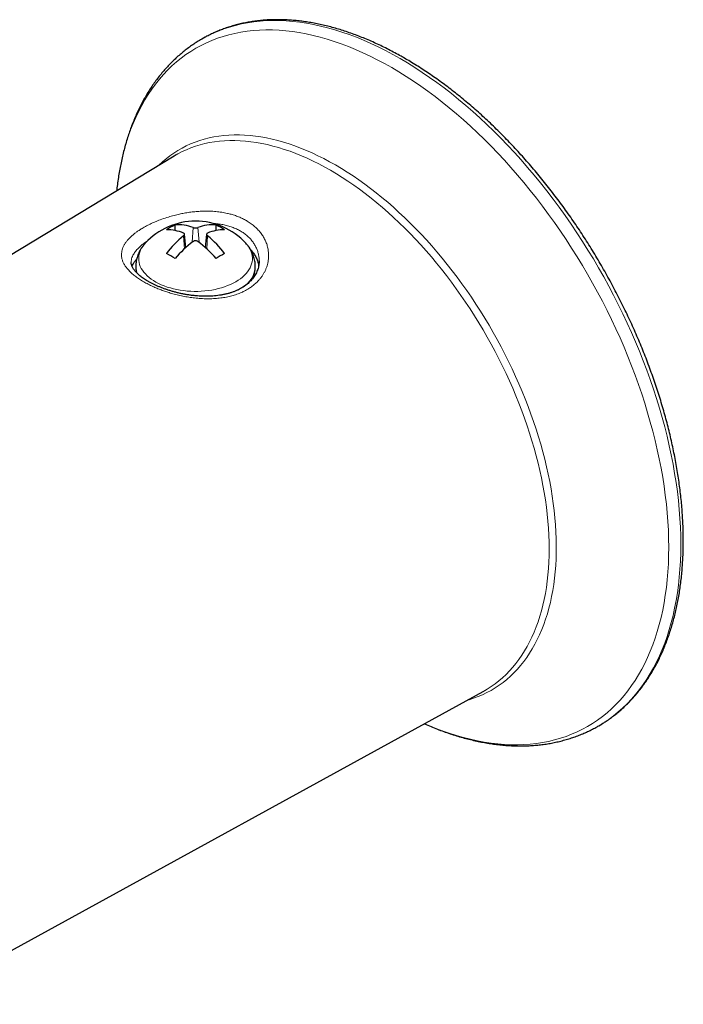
# Model space of a CAD drawing. Header units: millimetres. Extents: x 8 to 1465, y 12 to 1156.
# Tile 150 of 168: x 1286 to 1325, y 691 to 749. Entities that reach past the tile are written whole.
import ezdxf

# ---------------------------------------------------------------- set-up
doc = ezdxf.new("R2010")
doc.units = ezdxf.units.MM

msp = doc.modelspace()

# ---------------------------------------------------------------- linework, layer by layer
at = {"color": 7, "linetype": 'Continuous', "lineweight": 30}
for p, q in [((1296.57, 747.984), (1296.378, 747.876)), ((1294.744, 741.01), (1281.477, 732.968)), ((1294.874, 741.086), (1294.744, 741.01)), ((1294.803, 736.647), (1294.803, 736.97)), ((1297.207, 736.647), (1297.207, 736.97)), ((1295.438, 735.657), (1295.355, 736.428)), ((1296.655, 736.429), (1296.572, 735.657)), ((1293.066, 735.912), (1293.061, 735.907)), ((1295.433, 735.706), (1295.469, 735.685)), ((1296.541, 735.685), (1296.577, 735.706)), ((1298.949, 735.907), (1298.945, 735.911)), ((1292.505, 734.553), (1292.505, 734.505)), ((1299.505, 734.505), (1299.505, 734.553)), ((1279.456, 691.279), (1312.863, 709.624)), ((1312.863, 709.624), (1313.004, 709.703)), ((1319.634, 707.61), (1319.834, 707.729))]:
    msp.add_line(p, q, dxfattribs=at)
at = {"color": 252, "linetype": 'Continuous', "lineweight": 0}
for p, q in [((1295.801, 735.957), (1295.864, 736.82)), ((1296.209, 735.957), (1296.146, 736.82)), ((1295.352, 735.579), (1295.298, 736.33)), ((1296.658, 735.579), (1296.712, 736.33))]:
    msp.add_line(p, q, dxfattribs=at)
at = {"color": 252, "linetype": 'Continuous', "lineweight": 0, "flags": 128}
for points in [[(1308.003, 746.726), (1307.573, 746.968), (1307.143, 747.196), (1306.713, 747.412), (1306.285, 747.614), (1305.857, 747.802), (1305.431, 747.977), (1305.007, 748.137), (1304.585, 748.284), (1304.165, 748.417), (1303.748, 748.535), (1303.334, 748.639), (1302.923, 748.729), (1302.515, 748.805), (1302.112, 748.866), (1301.712, 748.913), (1301.316, 748.945), (1300.925, 748.962), (1300.539, 748.965), (1300.159, 748.954), (1299.783, 748.928), (1299.413, 748.887), (1299.049, 748.832), (1298.691, 748.762), (1298.34, 748.678), (1297.995, 748.58), (1297.657, 748.468), (1297.326, 748.341), (1297.003, 748.2), (1296.686, 748.045), (1296.57, 747.984)], [(1307.503, 746.198), (1307.078, 746.437), (1306.654, 746.663), (1306.23, 746.875), (1305.806, 747.075), (1305.384, 747.261), (1304.964, 747.433), (1304.545, 747.592), (1304.128, 747.737), (1303.714, 747.868), (1303.302, 747.985), (1302.893, 748.088), (1302.487, 748.176), (1302.084, 748.251), (1301.686, 748.311), (1301.291, 748.357), (1300.901, 748.389), (1300.515, 748.406), (1300.134, 748.409), (1299.757, 748.398), (1299.387, 748.372), (1299.021, 748.332), (1298.662, 748.278), (1298.309, 748.209), (1297.962, 748.126), (1297.621, 748.029), (1297.287, 747.918), (1296.961, 747.793), (1296.641, 747.654), (1296.329, 747.501), (1296.025, 747.334), (1295.728, 747.154), (1295.44, 746.96), (1295.159, 746.753), (1294.888, 746.532), (1294.625, 746.299), (1294.37, 746.052), (1294.125, 745.793), (1293.889, 745.521), (1293.662, 745.237), (1293.445, 744.941), (1293.237, 744.633), (1293.039, 744.313), (1292.851, 743.981), (1292.673, 743.638), (1292.506, 743.284), (1292.348, 742.919), (1292.201, 742.544), (1292.065, 742.158), (1291.939, 741.762), (1291.823, 741.356), (1291.719, 740.941), (1291.625, 740.516), (1291.542, 740.083), (1291.47, 739.641), (1291.409, 739.19), (1291.384, 738.973)], [(1319.834, 707.729), (1319.929, 707.789), (1320.221, 707.985), (1320.504, 708.195), (1320.78, 708.418), (1321.046, 708.655), (1321.304, 708.904), (1321.552, 709.167), (1321.791, 709.442), (1322.021, 709.73), (1322.241, 710.03), (1322.451, 710.342), (1322.652, 710.666), (1322.842, 711.002), (1323.022, 711.349), (1323.192, 711.708), (1323.351, 712.077), (1323.5, 712.458), (1323.639, 712.848), (1323.766, 713.249), (1323.883, 713.66), (1323.989, 714.081), (1324.084, 714.511), (1324.168, 714.95), (1324.241, 715.397), (1324.303, 715.854), (1324.353, 716.318), (1324.393, 716.79), (1324.421, 717.27), (1324.438, 717.757), (1324.443, 718.25), (1324.438, 718.751), (1324.421, 719.257), (1324.393, 719.769), (1324.353, 720.287), (1324.303, 720.81), (1324.241, 721.337), (1324.168, 721.869), (1324.084, 722.405), (1323.989, 722.944), (1323.883, 723.487), (1323.766, 724.033), (1323.639, 724.581), (1323.5, 725.132), (1323.351, 725.684), (1323.192, 726.238), (1323.022, 726.793), (1322.842, 727.348), (1322.652, 727.904), (1322.451, 728.459), (1322.241, 729.014), (1322.021, 729.568), (1321.791, 730.121), (1321.552, 730.673), (1321.304, 731.222), (1321.046, 731.769), (1320.78, 732.313), (1320.504, 732.854), (1320.221, 733.391), (1319.929, 733.925), (1319.628, 734.454), (1319.32, 734.979), (1319.004, 735.499), (1318.68, 736.013), (1318.349, 736.522), (1318.011, 737.025), (1317.667, 737.521), (1317.315, 738.011), (1316.957, 738.494), (1316.593, 738.969), (1316.223, 739.437), (1315.848, 739.897), (1315.467, 740.348), (1315.081, 740.79), (1314.69, 741.224), (1314.295, 741.649), (1313.895, 742.064), (1313.491, 742.469), (1313.084, 742.864), (1312.672, 743.248), (1312.258, 743.622), (1311.841, 743.986), (1311.421, 744.338), (1310.999, 744.678), (1310.575, 745.007), (1310.149, 745.325), (1309.722, 745.63), (1309.293, 745.923), (1308.864, 746.203), (1308.434, 746.471), (1308.003, 746.726)], [(1309.419, 707.732), (1309.622, 707.644), (1310.043, 707.472), (1310.461, 707.313), (1310.878, 707.168), (1311.293, 707.037), (1311.705, 706.92), (1312.114, 706.817), (1312.52, 706.729), (1312.922, 706.654), (1313.321, 706.594), (1313.715, 706.548), (1314.106, 706.516), (1314.492, 706.499), (1314.873, 706.496), (1315.249, 706.507), (1315.62, 706.533), (1315.985, 706.573), (1316.344, 706.627), (1316.698, 706.696), (1317.045, 706.779), (1317.385, 706.876), (1317.719, 706.987), (1318.046, 707.112), (1318.365, 707.251), (1318.677, 707.404), (1318.982, 707.571), (1319.278, 707.751), (1319.567, 707.945), (1319.847, 708.152), (1320.119, 708.373), (1320.382, 708.606), (1320.636, 708.853), (1320.881, 709.112), (1321.117, 709.384), (1321.344, 709.668), (1321.561, 709.964), (1321.769, 710.272), (1321.967, 710.592), (1322.155, 710.924), (1322.333, 711.267), (1322.501, 711.621), (1322.658, 711.986), (1322.805, 712.361), (1322.942, 712.747), (1323.068, 713.143), (1323.183, 713.549), (1323.288, 713.964), (1323.382, 714.389), (1323.464, 714.822), (1323.536, 715.264), (1323.597, 715.715), (1323.647, 716.173), (1323.686, 716.639), (1323.714, 717.113), (1323.731, 717.594), (1323.736, 718.081), (1323.731, 718.575), (1323.714, 719.075), (1323.686, 719.581), (1323.647, 720.092), (1323.597, 720.608), (1323.536, 721.129), (1323.464, 721.654), (1323.382, 722.183), (1323.288, 722.716), (1323.183, 723.252), (1323.068, 723.791), (1322.942, 724.333), (1322.805, 724.876), (1322.658, 725.421), (1322.501, 725.968), (1322.333, 726.516), (1322.155, 727.064), (1321.967, 727.613), (1321.769, 728.161), (1321.561, 728.71), (1321.344, 729.257), (1321.117, 729.803), (1320.881, 730.347), (1320.636, 730.889), (1320.382, 731.429), (1320.119, 731.967), (1319.847, 732.501), (1319.567, 733.031), (1319.278, 733.558), (1318.982, 734.081), (1318.677, 734.599), (1318.365, 735.113), (1318.046, 735.621), (1317.719, 736.123), (1317.385, 736.619), (1317.045, 737.11), (1316.698, 737.593), (1316.344, 738.07), (1315.985, 738.539), (1315.62, 739.001), (1315.249, 739.455), (1314.873, 739.9), (1314.492, 740.337), (1314.106, 740.766), (1313.715, 741.185), (1313.321, 741.595), (1312.922, 741.995), (1312.52, 742.385), (1312.114, 742.764), (1311.705, 743.134), (1311.293, 743.492), (1310.878, 743.84), (1310.461, 744.176), (1310.043, 744.501), (1309.622, 744.814), (1309.2, 745.116), (1308.777, 745.405), (1308.353, 745.682), (1307.928, 745.946), (1307.503, 746.198)], [(1304.208, 740.491), (1303.865, 740.684), (1303.523, 740.866), (1303.18, 741.037), (1302.839, 741.198), (1302.498, 741.347), (1302.159, 741.485), (1301.821, 741.613), (1301.485, 741.728), (1301.15, 741.833), (1300.818, 741.926), (1300.488, 742.008), (1300.161, 742.078), (1299.837, 742.136), (1299.516, 742.183), (1299.198, 742.218), (1298.883, 742.241), (1298.573, 742.252), (1298.266, 742.252), (1297.963, 742.24), (1297.665, 742.217), (1297.371, 742.181), (1297.083, 742.134), (1296.799, 742.076), (1296.52, 742.005), (1296.247, 741.924), (1295.98, 741.83), (1295.718, 741.725), (1295.462, 741.609), (1295.212, 741.482), (1294.969, 741.343), (1294.732, 741.193), (1294.502, 741.033), (1294.279, 740.861), (1294.062, 740.678), (1293.853, 740.485), (1293.81, 740.444)], [(1303.916, 740.179), (1303.575, 740.37), (1303.234, 740.551), (1302.893, 740.722), (1302.554, 740.881), (1302.215, 741.029), (1301.877, 741.167), (1301.541, 741.293), (1301.207, 741.408), (1300.875, 741.511), (1300.544, 741.604), (1300.216, 741.684), (1299.891, 741.753), (1299.569, 741.811), (1299.249, 741.856), (1298.933, 741.891), (1298.621, 741.913), (1298.312, 741.924), (1298.007, 741.923), (1297.707, 741.91), (1297.41, 741.885), (1297.119, 741.849), (1296.832, 741.801), (1296.55, 741.742), (1296.274, 741.671), (1296.003, 741.588), (1295.737, 741.494), (1295.478, 741.389), (1295.224, 741.272), (1294.976, 741.144), (1294.874, 741.086)], [(1313.004, 709.703), (1313.096, 709.759), (1313.331, 709.909), (1313.559, 710.07), (1313.78, 710.243), (1313.995, 710.425), (1314.202, 710.619), (1314.401, 710.823), (1314.594, 711.037), (1314.779, 711.262), (1314.956, 711.496), (1315.125, 711.741), (1315.286, 711.995), (1315.439, 712.258), (1315.585, 712.531), (1315.721, 712.813), (1315.85, 713.103), (1315.97, 713.403), (1316.081, 713.711), (1316.184, 714.027), (1316.278, 714.352), (1316.364, 714.684), (1316.44, 715.023), (1316.508, 715.37), (1316.567, 715.725), (1316.616, 716.086), (1316.657, 716.453), (1316.689, 716.827), (1316.712, 717.207), (1316.725, 717.593), (1316.73, 717.984), (1316.725, 718.381), (1316.712, 718.782), (1316.689, 719.188), (1316.657, 719.599), (1316.616, 720.013), (1316.567, 720.432), (1316.508, 720.854), (1316.44, 721.279), (1316.364, 721.707), (1316.278, 722.138), (1316.184, 722.571), (1316.081, 723.006), (1315.97, 723.443), (1315.85, 723.881), (1315.721, 724.32), (1315.585, 724.76), (1315.439, 725.2), (1315.286, 725.64), (1315.125, 726.08), (1314.956, 726.52), (1314.779, 726.959), (1314.594, 727.397), (1314.401, 727.833), (1314.202, 728.268), (1313.995, 728.701), (1313.78, 729.131), (1313.559, 729.558), (1313.331, 729.983), (1313.096, 730.405), (1312.855, 730.822), (1312.608, 731.236), (1312.354, 731.646), (1312.094, 732.051), (1311.829, 732.452), (1311.558, 732.848), (1311.281, 733.238), (1310.999, 733.623), (1310.712, 734.002), (1310.421, 734.375), (1310.125, 734.741), (1309.824, 735.101), (1309.519, 735.454), (1309.211, 735.8), (1308.898, 736.138), (1308.582, 736.469), (1308.263, 736.792), (1307.94, 737.106), (1307.615, 737.413), (1307.287, 737.711), (1306.957, 738), (1306.624, 738.281), (1306.29, 738.552), (1305.954, 738.814), (1305.616, 739.066), (1305.278, 739.308), (1304.938, 739.541), (1304.598, 739.764), (1304.257, 739.976), (1303.916, 740.179)], [(1311.906, 709.098), (1312.033, 709.135), (1312.304, 709.222), (1312.568, 709.322), (1312.827, 709.432), (1313.08, 709.554), (1313.327, 709.687), (1313.567, 709.831), (1313.8, 709.986), (1314.027, 710.153), (1314.247, 710.33), (1314.46, 710.517), (1314.665, 710.716), (1314.864, 710.924), (1315.054, 711.143), (1315.238, 711.373), (1315.413, 711.612), (1315.581, 711.861), (1315.74, 712.119), (1315.892, 712.387), (1316.035, 712.664), (1316.17, 712.951), (1316.296, 713.246), (1316.414, 713.549), (1316.524, 713.862), (1316.625, 714.182), (1316.717, 714.51), (1316.8, 714.847), (1316.874, 715.19), (1316.94, 715.541), (1316.996, 715.899), (1317.044, 716.264), (1317.083, 716.635), (1317.112, 717.013), (1317.133, 717.396), (1317.144, 717.786), (1317.146, 718.18), (1317.139, 718.58), (1317.123, 718.985), (1317.098, 719.395), (1317.064, 719.809), (1317.021, 720.226), (1316.969, 720.648), (1316.908, 721.073), (1316.838, 721.501), (1316.759, 721.932), (1316.672, 722.366), (1316.575, 722.801), (1316.47, 723.239), (1316.356, 723.678), (1316.234, 724.119), (1316.103, 724.561), (1315.964, 725.003), (1315.817, 725.446), (1315.661, 725.889), (1315.498, 726.331), (1315.326, 726.773), (1315.147, 727.214), (1314.96, 727.654), (1314.765, 728.093), (1314.563, 728.53), (1314.354, 728.964), (1314.138, 729.396), (1313.914, 729.826), (1313.684, 730.252), (1313.447, 730.676), (1313.204, 731.095), (1312.954, 731.511), (1312.699, 731.923), (1312.437, 732.33), (1312.169, 732.732), (1311.896, 733.129), (1311.618, 733.521), (1311.334, 733.907), (1311.045, 734.288), (1310.751, 734.662), (1310.453, 735.03), (1310.151, 735.391), (1309.844, 735.746), (1309.533, 736.093), (1309.219, 736.432), (1308.901, 736.765), (1308.58, 737.089), (1308.255, 737.405), (1307.928, 737.713), (1307.598, 738.012), (1307.266, 738.302), (1306.932, 738.584), (1306.596, 738.856), (1306.258, 739.119), (1305.918, 739.373), (1305.578, 739.616), (1305.236, 739.85), (1304.894, 740.074), (1304.551, 740.288), (1304.208, 740.491)], [(1293.061, 735.907), (1292.994, 735.83), (1292.911, 735.72), (1292.84, 735.608), (1292.781, 735.493), (1292.734, 735.376), (1292.701, 735.258), (1292.68, 735.139), (1292.672, 735.019), (1292.677, 734.9), (1292.694, 734.78), (1292.725, 734.662), (1292.768, 734.545), (1292.824, 734.43), (1292.892, 734.317), (1292.972, 734.206), (1293.064, 734.099), (1293.167, 733.995), (1293.281, 733.895), (1293.406, 733.8), (1293.541, 733.709), (1293.685, 733.623), (1293.838, 733.542), (1294, 733.467), (1294.169, 733.398), (1294.346, 733.335), (1294.529, 733.279), (1294.717, 733.229), (1294.911, 733.187), (1295.109, 733.151), (1295.31, 733.122), (1295.514, 733.101), (1295.72, 733.087), (1295.927, 733.081), (1296.134, 733.082), (1296.341, 733.09), (1296.547, 733.106), (1296.75, 733.129), (1296.951, 733.159), (1297.148, 733.197), (1297.34, 733.241), (1297.527, 733.293), (1297.709, 733.35), (1297.884, 733.415), (1298.051, 733.485), (1298.211, 733.562), (1298.362, 733.644)], [(1298.362, 733.644), (1298.504, 733.731), (1298.636, 733.823), (1298.758, 733.92), (1298.87, 734.021), (1298.97, 734.125), (1299.059, 734.234), (1299.136, 734.345), (1299.201, 734.458), (1299.254, 734.574), (1299.294, 734.692), (1299.321, 734.81), (1299.336, 734.93), (1299.337, 735.049), (1299.326, 735.169), (1299.302, 735.288), (1299.265, 735.405), (1299.216, 735.522), (1299.154, 735.636), (1299.08, 735.748), (1298.994, 735.857), (1298.949, 735.907)]]:
    msp.add_lwpolyline(points, dxfattribs=at)
at = {"color": 7, "linetype": 'Continuous', "lineweight": 30}
for centre, radius, start, end in [((1296.005, 733.199), 4, 42.60705, 137.39295), ((1296.109, 734.128), 3.128, 114.68869, 125.30593), ((1294.413, 734.53), 2.154, 65.75054, 92.97431), ((1295.043, 734.841), 2.142, 67.4743, 96.43494), ((1296.967, 734.841), 2.142, 83.56506, 112.5257), ((1297.597, 734.53), 2.154, 87.02569, 114.24946), ((1295.901, 734.128), 3.128, 54.69407, 65.31131), ((1298.459, 732.297), 5.124, 128.0937, 144.23099), ((1293.551, 732.297), 5.124, 35.76901, 51.9063), ((1299.659, 730.916), 6.347, 126.72713, 139.9179), ((1292.351, 730.916), 6.347, 40.0821, 53.27287), ((1292.696, 731.932), 3.724, 55.5459, 64.45948), ((1299.314, 731.932), 3.724, 115.54052, 124.4541)]:
    msp.add_arc(centre, radius, start, end, dxfattribs=at)
at = {"color": 252, "linetype": 'Continuous', "lineweight": 0}
for centre, radius, start, end in [((1293.714, 734.556), 1.209, 180.15295, 199.98805), ((1293.705, 734.508), 1.2, 180.11679, 196.48344), ((1297.942, 734.646), 1.566, 302.96539, 356.57748), ((1298.088, 734.554), 1.418, 315.1667, 358.01546)]:
    msp.add_arc(centre, radius, start, end, dxfattribs=at)
at = {"color": 7, "linetype": 'Continuous', "lineweight": 30}
for points, knots in [([(1308.253, 746.75), (1308.188, 746.788), (1308, 746.896), (1307.688, 747.067), (1307.318, 747.261), (1306.948, 747.446), (1306.579, 747.62), (1306.21, 747.785), (1305.842, 747.939), (1305.475, 748.084), (1305.109, 748.218), (1304.744, 748.342), (1304.381, 748.456), (1304.019, 748.559), (1303.659, 748.652), (1303.302, 748.734), (1302.947, 748.806), (1302.594, 748.867), (1302.243, 748.917), (1301.896, 748.957), (1301.552, 748.985), (1301.211, 749.004), (1300.873, 749.011), (1300.539, 749.008), (1300.209, 748.994), (1299.883, 748.969), (1299.56, 748.933), (1299.243, 748.887), (1298.929, 748.831), (1298.621, 748.764), (1298.317, 748.686), (1298.018, 748.598), (1297.724, 748.499), (1297.435, 748.39), (1297.152, 748.272), (1296.875, 748.142), (1296.684, 748.047), (1296.587, 747.992), (1296.579, 747.988)], [0, 0, 0, 0, 0.015352, 0.044464, 0.073579, 0.102695, 0.131811, 0.160926, 0.190039, 0.219149, 0.248254, 0.277353, 0.306445, 0.335526, 0.364597, 0.393653, 0.422694, 0.451716, 0.480718, 0.509697, 0.53865, 0.567575, 0.596469, 0.625331, 0.654159, 0.682951, 0.711706, 0.740423, 0.769104, 0.797747, 0.826355, 0.854929, 0.883473, 0.911988, 0.94048, 0.968952, 0.997409, 1, 1, 1, 1]), ([(1296.379, 747.876), (1296.375, 747.874), (1296.281, 747.822), (1296.101, 747.71), (1295.839, 747.54), (1295.585, 747.359), (1295.336, 747.168), (1295.094, 746.968), (1294.858, 746.758), (1294.629, 746.539), (1294.406, 746.311), (1294.191, 746.073), (1293.981, 745.826), (1293.779, 745.569), (1293.584, 745.304), (1293.396, 745.03), (1293.216, 744.747), (1293.043, 744.455), (1292.877, 744.154), (1292.719, 743.846), (1292.569, 743.529), (1292.427, 743.204), (1292.292, 742.871), (1292.166, 742.53), (1292.048, 742.182), (1291.938, 741.827), (1291.836, 741.464), (1291.742, 741.095), (1291.657, 740.719), (1291.58, 740.336), (1291.512, 739.948), (1291.452, 739.552), (1291.409, 739.227), (1291.389, 739.032), (1291.383, 738.972)], [0, 0, 0, 0, 0.001268, 0.033361, 0.065452, 0.09755, 0.129667, 0.161812, 0.193994, 0.226223, 0.258506, 0.290849, 0.32326, 0.355741, 0.388298, 0.420931, 0.453641, 0.486429, 0.519293, 0.552231, 0.585241, 0.618317, 0.651457, 0.684655, 0.717907, 0.751207, 0.78455, 0.817932, 0.851347, 0.884791, 0.918259, 0.951747, 0.985251, 1, 1, 1, 1]), ([(1319.842, 707.736), (1319.897, 707.77), (1320.039, 707.857), (1320.261, 708.009), (1320.508, 708.191), (1320.748, 708.383), (1320.982, 708.584), (1321.21, 708.794), (1321.431, 709.014), (1321.646, 709.244), (1321.854, 709.483), (1322.055, 709.73), (1322.249, 709.987), (1322.436, 710.253), (1322.615, 710.528), (1322.788, 710.811), (1322.953, 711.103), (1323.111, 711.403), (1323.261, 711.711), (1323.403, 712.028), (1323.538, 712.352), (1323.664, 712.684), (1323.783, 713.024), (1323.894, 713.371), (1323.997, 713.725), (1324.092, 714.087), (1324.178, 714.455), (1324.257, 714.829), (1324.327, 715.21), (1324.389, 715.598), (1324.443, 715.991), (1324.488, 716.39), (1324.526, 716.795), (1324.554, 717.205), (1324.575, 717.62), (1324.587, 718.04), (1324.591, 718.465), (1324.587, 718.894), (1324.574, 719.328), (1324.553, 719.766), (1324.524, 720.207), (1324.487, 720.653), (1324.441, 721.102), (1324.387, 721.554), (1324.325, 722.009), (1324.255, 722.466), (1324.177, 722.927), (1324.091, 723.389), (1323.997, 723.854), (1323.894, 724.321), (1323.784, 724.789), (1323.667, 725.258), (1323.541, 725.729), (1323.408, 726.201), (1323.267, 726.674), (1323.119, 727.147), (1322.963, 727.62), (1322.8, 728.093), (1322.629, 728.566), (1322.452, 729.039), (1322.267, 729.511), (1322.075, 729.982), (1321.876, 730.452), (1321.671, 730.921), (1321.458, 731.388), (1321.239, 731.853), (1321.014, 732.316), (1320.782, 732.777), (1320.544, 733.236), (1320.3, 733.691), (1320.049, 734.144), (1319.793, 734.594), (1319.531, 735.04), (1319.263, 735.483), (1318.99, 735.922), (1318.711, 736.357), (1318.427, 736.787), (1318.138, 737.214), (1317.843, 737.635), (1317.544, 738.052), (1317.241, 738.463), (1316.932, 738.87), (1316.62, 739.271), (1316.303, 739.666), (1315.981, 740.055), (1315.656, 740.438), (1315.328, 740.815), (1314.995, 741.186), (1314.659, 741.55), (1314.32, 741.907), (1313.978, 742.257), (1313.632, 742.6), (1313.284, 742.936), (1312.933, 743.264), (1312.58, 743.584), (1312.224, 743.897), (1311.866, 744.202), (1311.506, 744.498), (1311.145, 744.787), (1310.781, 745.067), (1310.417, 745.338), (1310.051, 745.601), (1309.684, 745.854), (1309.316, 746.099), (1308.947, 746.335), (1308.593, 746.552), (1308.361, 746.687), (1308.253, 746.75)], [0, 0, 0, 0, 0.0059634, 0.0153534, 0.0247455, 0.0341414, 0.0435428, 0.0529512, 0.0623679, 0.0717941, 0.0812307, 0.0906786, 0.1001381, 0.1096096, 0.1190933, 0.128589, 0.1380965, 0.1476154, 0.1571452, 0.1666851, 0.1762346, 0.1857929, 0.1953591, 0.2049325, 0.2145123, 0.2240977, 0.233688, 0.2432825, 0.2528804, 0.2624813, 0.2720845, 0.2816895, 0.2912959, 0.3009032, 0.3105111, 0.3201193, 0.3297274, 0.3393352, 0.3489425, 0.3585491, 0.3681549, 0.3777598, 0.3873637, 0.3969665, 0.4065682, 0.4161688, 0.4257681, 0.4353663, 0.4449634, 0.4545592, 0.4641539, 0.4737475, 0.48334, 0.4929315, 0.5025219, 0.5121114, 0.5217, 0.5312877, 0.5408745, 0.5504606, 0.560046, 0.5696308, 0.5792149, 0.5887985, 0.5983816, 0.6079643, 0.6175466, 0.6271287, 0.6367105, 0.646292, 0.6558735, 0.6654549, 0.6750363, 0.6846178, 0.6941993, 0.703781, 0.7133629, 0.7229451, 0.7325276, 0.7421106, 0.7516939, 0.7612778, 0.7708623, 0.7804474, 0.7900332, 0.7996198, 0.8092072, 0.8187954, 0.8283846, 0.8379747, 0.8475658, 0.857158, 0.8667514, 0.8763458, 0.8859415, 0.8955384, 0.9051366, 0.914736, 0.9243367, 0.9339387, 0.943542, 0.9531465, 0.9627523, 0.9723592, 0.9819673, 0.9915763, 1, 1, 1, 1]), ([(1295.864, 736.82), (1295.881, 736.814), (1295.916, 736.803), (1295.984, 736.796), (1296.051, 736.797), (1296.108, 736.806), (1296.135, 736.816), (1296.146, 736.82)], [0, 0, 0, 0, 0.21662, 0.433363, 0.64714, 0.85983, 1, 1, 1, 1]), ([(1295.298, 736.33), (1295.312, 736.343), (1295.34, 736.368), (1295.358, 736.41), (1295.354, 736.448), (1295.331, 736.477), (1295.307, 736.489), (1295.298, 736.493)], [0, 0, 0, 0, 0.21662, 0.433363, 0.64714, 0.85983, 1, 1, 1, 1]), ([(1296.712, 736.493), (1296.698, 736.486), (1296.67, 736.47), (1296.652, 736.434), (1296.656, 736.395), (1296.679, 736.358), (1296.703, 736.338), (1296.712, 736.33)], [0, 0, 0, 0, 0.21662, 0.433363, 0.64714, 0.85983, 1, 1, 1, 1]), ([(1293.067, 735.913), (1293.063, 735.909), (1293.019, 735.864), (1292.945, 735.773), (1292.846, 735.64), (1292.761, 735.503), (1292.688, 735.362), (1292.627, 735.22), (1292.578, 735.075), (1292.542, 734.929), (1292.518, 734.783), (1292.506, 734.657), (1292.506, 734.581), (1292.506, 734.553)], [0, 0, 0, 0, 0.011589, 0.122987, 0.232336, 0.339536, 0.444618, 0.547717, 0.649041, 0.748842, 0.847399, 0.945001, 1, 1, 1, 1]), ([(1296.146, 736.003), (1296.129, 736.014), (1296.093, 736.035), (1296.026, 736.049), (1295.958, 736.045), (1295.902, 736.028), (1295.875, 736.01), (1295.864, 736.003)], [0, 0, 0, 0, 0.21662, 0.433363, 0.64714, 0.85983, 1, 1, 1, 1]), ([(1299.504, 734.552), (1299.504, 734.558), (1299.506, 734.613), (1299.499, 734.716), (1299.481, 734.86), (1299.451, 735.002), (1299.41, 735.143), (1299.359, 735.28), (1299.296, 735.414), (1299.223, 735.546), (1299.139, 735.674), (1299.047, 735.797), (1298.978, 735.874), (1298.944, 735.912)], [0, 0, 0, 0, 0.012498, 0.109192, 0.205672, 0.302205, 0.399094, 0.496642, 0.595147, 0.694892, 0.796137, 0.8991, 1, 1, 1, 1]), ([(1299.221, 735.545), (1299.264, 735.497), (1299.354, 735.395), (1299.479, 735.21), (1299.594, 734.99), (1299.669, 734.775), (1299.696, 734.641), (1299.706, 734.592)], [0, 0, 0, 0, 0.168622, 0.358244, 0.606531, 0.85745, 1, 1, 1, 1]), ([(1292.289, 734.536), (1292.308, 734.584), (1292.348, 734.685), (1292.437, 734.835), (1292.518, 734.935), (1292.558, 734.984)], [0, 0, 0, 0, 0.321482, 0.667727, 1, 1, 1, 1]), ([(1296.085, 732.813), (1296.049, 732.817), (1295.943, 732.826), (1295.767, 732.846), (1295.559, 732.876), (1295.353, 732.912), (1295.148, 732.953), (1294.945, 733), (1294.745, 733.052), (1294.549, 733.108), (1294.358, 733.169), (1294.173, 733.233), (1293.994, 733.301), (1293.82, 733.373), (1293.654, 733.447), (1293.495, 733.523), (1293.345, 733.601), (1293.205, 733.68), (1293.075, 733.759), (1292.955, 733.838), (1292.843, 733.918), (1292.74, 733.999), (1292.646, 734.08), (1292.562, 734.161), (1292.488, 734.24), (1292.423, 734.317), (1292.369, 734.392), (1292.324, 734.465), (1292.289, 734.534), (1292.262, 734.6), (1292.244, 734.663), (1292.234, 734.72), (1292.233, 734.756), (1292.233, 734.773)], [0, 0, 0, 0, 0.017467, 0.050951, 0.084406, 0.117862, 0.151337, 0.184842, 0.218388, 0.251987, 0.285357, 0.318472, 0.351653, 0.384806, 0.417843, 0.450682, 0.483247, 0.515449, 0.546698, 0.57807, 0.609611, 0.641291, 0.673077, 0.704936, 0.736848, 0.768807, 0.800845, 0.833039, 0.865544, 0.898628, 0.932729, 0.968555, 1, 1, 1, 1]), ([(1292.506, 734.506), (1292.506, 734.486), (1292.505, 734.425), (1292.516, 734.322), (1292.53, 734.233), (1292.543, 734.187), (1292.544, 734.181)], [0, 0, 0, 0, 0.1798558, 0.5631486, 0.9465741, 1, 1, 1, 1]), ([(1299.731, 734.863), (1299.731, 734.848), (1299.733, 734.79), (1299.723, 734.688), (1299.702, 734.559), (1299.669, 734.43), (1299.625, 734.302), (1299.57, 734.176), (1299.503, 734.052), (1299.426, 733.932), (1299.34, 733.815), (1299.243, 733.704), (1299.138, 733.598), (1299.024, 733.498), (1298.902, 733.405), (1298.778, 733.322), (1298.648, 733.246), (1298.512, 733.176), (1298.363, 733.108), (1298.204, 733.046), (1298.038, 732.989), (1297.865, 732.94), (1297.686, 732.897), (1297.503, 732.862), (1297.315, 732.834), (1297.122, 732.813), (1296.925, 732.798), (1296.725, 732.791), (1296.521, 732.791), (1296.318, 732.797), (1296.173, 732.806), (1296.096, 732.812), (1296.085, 732.813)], [0, 0, 0, 0, 0.0136732, 0.051266, 0.0889763, 0.1267745, 0.1645261, 0.2021333, 0.2395178, 0.2766075, 0.3133346, 0.3496371, 0.3854607, 0.4207624, 0.4555124, 0.4896972, 0.5199151, 0.5518021, 0.585511, 0.6194008, 0.6534173, 0.6874915, 0.7215328, 0.7554922, 0.7891956, 0.8233566, 0.8576441, 0.8920762, 0.9266657, 0.9614211, 0.9944532, 1, 1, 1, 1]), ([(1299.299, 733.771), (1299.313, 733.795), (1299.351, 733.86), (1299.399, 733.967), (1299.444, 734.091), (1299.476, 734.217), (1299.497, 734.343), (1299.506, 734.44), (1299.504, 734.496), (1299.504, 734.509)], [0, 0, 0, 0, 0.106702, 0.278581, 0.44856, 0.616734, 0.783349, 0.948786, 1, 1, 1, 1]), ([(1309.416, 707.731), (1309.422, 707.729), (1309.552, 707.669), (1309.806, 707.563), (1310.179, 707.412), (1310.551, 707.272), (1310.922, 707.143), (1311.292, 707.025), (1311.661, 706.916), (1312.027, 706.819), (1312.392, 706.732), (1312.755, 706.656), (1313.115, 706.591), (1313.474, 706.537), (1313.829, 706.493), (1314.181, 706.461), (1314.531, 706.439), (1314.876, 706.429), (1315.219, 706.429), (1315.558, 706.44), (1315.892, 706.462), (1316.223, 706.495), (1316.549, 706.539), (1316.871, 706.593), (1317.188, 706.658), (1317.5, 706.734), (1317.807, 706.82), (1318.109, 706.917), (1318.406, 707.023), (1318.698, 707.141), (1318.984, 707.268), (1319.264, 707.406), (1319.481, 707.52), (1319.602, 707.592), (1319.634, 707.611)], [0, 0, 0, 0, 0.001466, 0.034988, 0.068503, 0.102007, 0.135497, 0.168969, 0.20242, 0.235844, 0.269237, 0.302594, 0.335909, 0.369179, 0.402396, 0.435557, 0.468656, 0.501688, 0.534649, 0.567537, 0.600347, 0.633079, 0.665731, 0.698304, 0.7308, 0.763221, 0.795572, 0.827857, 0.860083, 0.892257, 0.924389, 0.956486, 0.98856, 1, 1, 1, 1])]:
    msp.add_open_spline(points, degree=3, knots=knots, dxfattribs=at)
at = {"color": 252, "linetype": 'Continuous', "lineweight": 0}
for points, knots in [([(1296.038, 732.684), (1295.923, 732.697), (1295.691, 732.723), (1295.345, 732.783), (1295.002, 732.856), (1294.683, 732.938), (1294.388, 733.026), (1294.121, 733.116), (1293.863, 733.212), (1293.613, 733.316), (1293.356, 733.434), (1293.095, 733.567), (1292.839, 733.715), (1292.602, 733.87), (1292.391, 734.03), (1292.205, 734.192), (1292.047, 734.355), (1291.913, 734.523), (1291.806, 734.693), (1291.729, 734.864), (1291.68, 735.036), (1291.66, 735.211), (1291.669, 735.368), (1291.7, 735.516), (1291.747, 735.654), (1291.818, 735.8), (1291.91, 735.945), (1292.025, 736.092), (1292.162, 736.238), (1292.321, 736.382), (1292.483, 736.511), (1292.65, 736.63), (1292.838, 736.752), (1293.066, 736.884), (1293.337, 737.024), (1293.628, 737.156), (1293.957, 737.289), (1294.303, 737.409), (1294.661, 737.514), (1294.974, 737.592), (1295.277, 737.656), (1295.571, 737.706), (1295.88, 737.746), (1296.192, 737.774), (1296.517, 737.788), (1296.853, 737.786), (1297.199, 737.764), (1297.54, 737.722), (1297.836, 737.665), (1298.105, 737.597), (1298.347, 737.522), (1298.592, 737.427), (1298.823, 737.32), (1299.052, 737.193), (1299.276, 737.044), (1299.492, 736.869), (1299.686, 736.678), (1299.854, 736.474), (1299.996, 736.258), (1300.11, 736.035), (1300.198, 735.801), (1300.256, 735.566), (1300.285, 735.338), (1300.29, 735.122), (1300.274, 734.925), (1300.242, 734.741), (1300.197, 734.57), (1300.136, 734.4), (1300.062, 734.237), (1299.975, 734.082), (1299.879, 733.937), (1299.772, 733.8), (1299.639, 733.651), (1299.477, 733.498), (1299.283, 733.346), (1299.091, 733.219), (1298.897, 733.111), (1298.682, 733.008), (1298.426, 732.906), (1298.127, 732.814), (1297.812, 732.742), (1297.482, 732.689), (1297.138, 732.656), (1296.779, 732.644), (1296.411, 732.651), (1296.163, 732.673), (1296.038, 732.684)], [0, 0, 0, 0, 0.012779, 0.025743, 0.038727, 0.05169, 0.062659, 0.073627, 0.084337, 0.095047, 0.106308, 0.119559, 0.13281, 0.146244, 0.159868, 0.17288, 0.185976, 0.199204, 0.21261, 0.225727, 0.238931, 0.252269, 0.265794, 0.274889, 0.286169, 0.297449, 0.308481, 0.319513, 0.331727, 0.34285, 0.353972, 0.363168, 0.372365, 0.385064, 0.39798, 0.41092, 0.423837, 0.439805, 0.452784, 0.465763, 0.475614, 0.487042, 0.498573, 0.510104, 0.521739, 0.534961, 0.548183, 0.561585, 0.575173, 0.584284, 0.59558, 0.606875, 0.617912, 0.628949, 0.64196, 0.655058, 0.668256, 0.68166, 0.694613, 0.70765, 0.720783, 0.734113, 0.746492, 0.757748, 0.769005, 0.778294, 0.787584, 0.797152, 0.806719, 0.815573, 0.824427, 0.832963, 0.841499, 0.853667, 0.86475, 0.875832, 0.884995, 0.894158, 0.906846, 0.919747, 0.932672, 0.945574, 0.958937, 0.972439, 0.986148, 1, 1, 1, 1]), ([(1299.729, 734.864), (1299.73, 734.887), (1299.734, 734.986), (1299.712, 735.154), (1299.667, 735.367), (1299.596, 735.571), (1299.5, 735.77), (1299.381, 735.96), (1299.239, 736.139), (1299.077, 736.304), (1298.891, 736.458), (1298.685, 736.596), (1298.46, 736.719), (1298.217, 736.824), (1297.956, 736.912), (1297.682, 736.981), (1297.397, 737.03), (1297.175, 737.057), (1297.045, 737.062), (1297.015, 737.063)], [0, 0, 0, 0, 0.020943, 0.08735, 0.150008, 0.213311, 0.276614, 0.341144, 0.403622, 0.466791, 0.529959, 0.594439, 0.658041, 0.722118, 0.786927, 0.852735, 0.916636, 0.980539, 1, 1, 1, 1]), ([(1293.215, 736.058), (1293.164, 736.025), (1293.044, 735.948), (1292.875, 735.82), (1292.708, 735.675), (1292.576, 735.54), (1292.474, 735.417), (1292.397, 735.306), (1292.33, 735.187), (1292.277, 735.06), (1292.243, 734.923), (1292.229, 734.827), (1292.233, 734.775), (1292.233, 734.773)], [0, 0, 0, 0, 0.080814, 0.193147, 0.307206, 0.423042, 0.50781, 0.593454, 0.679099, 0.78087, 0.882643, 0.994264, 1, 1, 1, 1])]:
    msp.add_open_spline(points, degree=3, knots=knots, dxfattribs=at)

doc.saveas('drawing.dxf')
